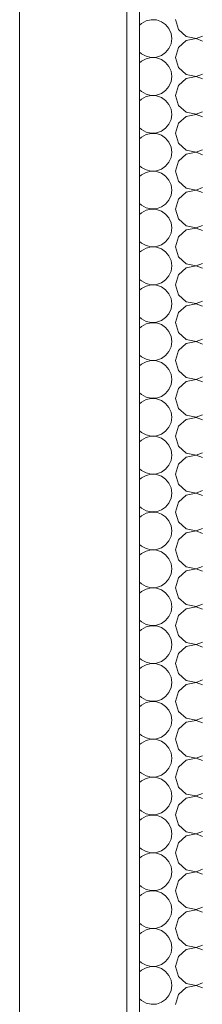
# Model space of a CAD drawing. Header units: millimetres. Extents: x 17009 to 157603, y -19950 to 21829.
# Tile 19 of 208: x 29992 to 30282, y 8310 to 9870. Entities that reach past the tile are written whole.
import ezdxf

# ---------------------------------------------------------------- set-up
doc = ezdxf.new("R2010")
doc.units = ezdxf.units.MM
doc.header["$MEASUREMENT"] = 0
doc.layers.add('01-STR_Murs extérieurs.ARCHI', color=7, linetype='Continuous')

# ---------------------------------------------------------------- blocks, each defined once
blk = doc.blocks.new('Élément de coupe_24_1')
at = {"layer": '01-STR_Murs extérieurs.ARCHI', "color": 7, "linetype": 'Continuous', "lineweight": 5}
blk.add_line((29992.2, 6930), (29992.2, 10230), dxfattribs=at)
blk = doc.blocks.new('*X39')
at = {"layer": '01-STR_Murs extérieurs.ARCHI', "color": 7, "linetype": 'Continuous', "lineweight": 5}
for p, q in [((30182.5, 9861.4), (30186, 9864)), ((30193.2, 9868), (30186, 9864)), ((30201.3, 9869.9), (30193.2, 9868)), ((30209.6, 9869.5), (30201.3, 9869.9)), ((30217.4, 9866.8), (30209.6, 9869.5)), ((30224.2, 9862.1), (30217.4, 9866.8)), ((30229.5, 9855.8), (30224.2, 9862.1)), ((30240, 9870), (30244.5, 9854.2)), ((30232.9, 9848.2), (30229.5, 9855.8)), ((30234, 9840), (30232.9, 9848.2)), ((30244.5, 9854.2), (30256.6, 9843.2)), ((30256.6, 9843.2), (30272.7, 9840.1)), ((30272.7, 9840.1), (30282.5, 9843.9)), ((30229.5, 9824.2), (30232.9, 9831.8)), ((30232.9, 9831.8), (30234, 9840)), ((30256.6, 9836.8), (30244.5, 9825.8)), ((30272.7, 9839.9), (30256.6, 9836.8)), ((30282.5, 9836.1), (30272.7, 9839.9)), ((30182.5, 9818.6), (30186, 9816)), ((30186, 9816), (30193.2, 9812)), ((30193.2, 9812), (30201.3, 9810.1)), ((30209.6, 9810.5), (30217.4, 9813.2)), ((30217.4, 9813.2), (30224.2, 9817.9)), ((30224.2, 9817.9), (30229.5, 9824.2)), ((30244.5, 9825.8), (30240, 9810)), ((30182.5, 9801.4), (30186, 9804)), ((30193.2, 9808), (30186, 9804)), ((30201.3, 9809.9), (30193.2, 9808)), ((30201.3, 9810.1), (30209.6, 9810.5)), ((30209.6, 9809.5), (30201.3, 9809.9)), ((30217.4, 9806.8), (30209.6, 9809.5)), ((30224.2, 9802.1), (30217.4, 9806.8)), ((30229.5, 9795.8), (30224.2, 9802.1)), ((30240, 9810), (30244.5, 9794.2)), ((30232.9, 9788.2), (30229.5, 9795.8)), ((30234, 9780), (30232.9, 9788.2)), ((30244.5, 9794.2), (30256.6, 9783.2)), ((30256.6, 9783.2), (30272.7, 9780.1)), ((30272.7, 9780.1), (30282.5, 9783.9)), ((30229.5, 9764.2), (30232.9, 9771.8)), ((30232.9, 9771.8), (30234, 9780)), ((30244.5, 9765.8), (30240, 9750)), ((30256.6, 9776.8), (30244.5, 9765.8)), ((30272.7, 9779.9), (30256.6, 9776.8)), ((30282.5, 9776.1), (30272.7, 9779.9)), ((30182.5, 9758.6), (30186, 9756)), ((30186, 9756), (30193.2, 9752)), ((30193.2, 9752), (30201.3, 9750.1)), ((30201.3, 9749.9), (30193.2, 9748)), ((30201.3, 9750.1), (30209.6, 9750.5)), ((30209.6, 9749.5), (30201.3, 9749.9)), ((30209.6, 9750.5), (30217.4, 9753.2)), ((30217.4, 9746.8), (30209.6, 9749.5)), ((30217.4, 9753.2), (30224.2, 9757.9)), ((30224.2, 9757.9), (30229.5, 9764.2)), ((30240, 9750), (30244.5, 9734.2)), ((30182.5, 9741.4), (30186, 9744)), ((30193.2, 9748), (30186, 9744)), ((30224.2, 9742.1), (30217.4, 9746.8)), ((30229.5, 9735.8), (30224.2, 9742.1)), ((30232.9, 9728.2), (30229.5, 9735.8)), ((30244.5, 9734.2), (30256.6, 9723.2)), ((30234, 9720), (30232.9, 9728.2)), ((30232.9, 9711.8), (30234, 9720)), ((30256.6, 9723.2), (30272.7, 9720.1)), ((30272.7, 9719.9), (30256.6, 9716.8)), ((30272.7, 9720.1), (30282.5, 9723.9)), ((30282.5, 9716.1), (30272.7, 9719.9)), ((30224.2, 9697.9), (30229.5, 9704.2)), ((30229.5, 9704.2), (30232.9, 9711.8)), ((30244.5, 9705.8), (30240, 9690)), ((30256.6, 9716.8), (30244.5, 9705.8)), ((30182.5, 9698.6), (30186, 9696)), ((30186, 9696), (30193.2, 9692)), ((30193.2, 9688), (30186, 9684)), ((30193.2, 9692), (30201.3, 9690.1)), ((30201.3, 9689.9), (30193.2, 9688)), ((30201.3, 9690.1), (30209.6, 9690.5)), ((30209.6, 9689.5), (30201.3, 9689.9)), ((30209.6, 9690.5), (30217.4, 9693.2)), ((30217.4, 9686.8), (30209.6, 9689.5)), ((30217.4, 9693.2), (30224.2, 9697.9)), ((30240, 9690), (30244.5, 9674.2)), ((30182.5, 9681.4), (30186, 9684)), ((30224.2, 9682.1), (30217.4, 9686.8)), ((30229.5, 9675.8), (30224.2, 9682.1)), ((30232.9, 9668.2), (30229.5, 9675.8)), ((30244.5, 9674.2), (30256.6, 9663.2)), ((30234, 9660), (30232.9, 9668.2)), ((30232.9, 9651.8), (30234, 9660)), ((30256.6, 9656.8), (30244.5, 9645.8)), ((30256.6, 9663.2), (30272.7, 9660.1)), ((30272.7, 9659.9), (30256.6, 9656.8)), ((30272.7, 9660.1), (30282.5, 9663.9)), ((30282.5, 9656.1), (30272.7, 9659.9)), ((30224.2, 9637.9), (30229.5, 9644.2)), ((30229.5, 9644.2), (30232.9, 9651.8)), ((30244.5, 9645.8), (30240, 9630)), ((30182.5, 9638.6), (30186, 9636)), ((30186, 9636), (30193.2, 9632)), ((30193.2, 9628), (30186, 9624)), ((30193.2, 9632), (30201.3, 9630.1)), ((30201.3, 9629.9), (30193.2, 9628)), ((30201.3, 9630.1), (30209.6, 9630.5)), ((30209.6, 9629.5), (30201.3, 9629.9)), ((30209.6, 9630.5), (30217.4, 9633.2)), ((30217.4, 9626.8), (30209.6, 9629.5)), ((30217.4, 9633.2), (30224.2, 9637.9)), ((30224.2, 9622.1), (30217.4, 9626.8)), ((30240, 9630), (30244.5, 9614.2)), ((30182.5, 9621.4), (30186, 9624)), ((30229.5, 9615.8), (30224.2, 9622.1)), ((30232.9, 9608.2), (30229.5, 9615.8)), ((30244.5, 9614.2), (30256.6, 9603.2)), ((30234, 9600), (30232.9, 9608.2)), ((30232.9, 9591.8), (30234, 9600)), ((30256.6, 9596.8), (30244.5, 9585.8)), ((30256.6, 9603.2), (30272.7, 9600.1)), ((30272.7, 9599.9), (30256.6, 9596.8)), ((30272.7, 9600.1), (30282.5, 9603.9)), ((30282.5, 9596.1), (30272.7, 9599.9)), ((30182.5, 9578.6), (30186, 9576)), ((30217.4, 9573.2), (30224.2, 9577.9)), ((30224.2, 9577.9), (30229.5, 9584.2)), ((30229.5, 9584.2), (30232.9, 9591.8)), ((30244.5, 9585.8), (30240, 9570)), ((30182.5, 9561.4), (30186, 9564)), ((30186, 9576), (30193.2, 9572)), ((30193.2, 9568), (30186, 9564)), ((30193.2, 9572), (30201.3, 9570.1)), ((30201.3, 9569.9), (30193.2, 9568)), ((30201.3, 9570.1), (30209.6, 9570.5)), ((30209.6, 9569.5), (30201.3, 9569.9)), ((30209.6, 9570.5), (30217.4, 9573.2)), ((30217.4, 9566.8), (30209.6, 9569.5)), ((30224.2, 9562.1), (30217.4, 9566.8)), ((30229.5, 9555.8), (30224.2, 9562.1)), ((30240, 9570), (30244.5, 9554.2)), ((30232.9, 9548.2), (30229.5, 9555.8)), ((30234, 9540), (30232.9, 9548.2)), ((30244.5, 9554.2), (30256.6, 9543.2)), ((30229.5, 9524.2), (30232.9, 9531.8)), ((30232.9, 9531.8), (30234, 9540)), ((30256.6, 9536.8), (30244.5, 9525.8)), ((30256.6, 9543.2), (30272.7, 9540.1)), ((30272.7, 9539.9), (30256.6, 9536.8)), ((30272.7, 9540.1), (30282.5, 9543.9)), ((30282.5, 9536.1), (30272.7, 9539.9)), ((30182.5, 9518.6), (30186, 9516)), ((30186, 9516), (30193.2, 9512)), ((30217.4, 9513.2), (30224.2, 9517.9)), ((30224.2, 9517.9), (30229.5, 9524.2)), ((30244.5, 9525.8), (30240, 9510)), ((30182.5, 9501.4), (30186, 9504)), ((30193.2, 9508), (30186, 9504)), ((30193.2, 9512), (30201.3, 9510.1)), ((30201.3, 9509.9), (30193.2, 9508)), ((30201.3, 9510.1), (30209.6, 9510.5)), ((30209.6, 9509.5), (30201.3, 9509.9)), ((30209.6, 9510.5), (30217.4, 9513.2)), ((30217.4, 9506.8), (30209.6, 9509.5)), ((30224.2, 9502.1), (30217.4, 9506.8)), ((30229.5, 9495.8), (30224.2, 9502.1)), ((30240, 9510), (30244.5, 9494.2)), ((30232.9, 9488.2), (30229.5, 9495.8)), ((30234, 9480), (30232.9, 9488.2)), ((30244.5, 9494.2), (30256.6, 9483.2)), ((30229.5, 9464.2), (30232.9, 9471.8)), ((30232.9, 9471.8), (30234, 9480)), ((30256.6, 9476.8), (30244.5, 9465.8)), ((30256.6, 9483.2), (30272.7, 9480.1)), ((30272.7, 9479.9), (30256.6, 9476.8)), ((30272.7, 9480.1), (30282.5, 9483.9)), ((30282.5, 9476.1), (30272.7, 9479.9)), ((30182.5, 9458.6), (30186, 9456)), ((30186, 9456), (30193.2, 9452)), ((30209.6, 9450.5), (30217.4, 9453.2)), ((30217.4, 9453.2), (30224.2, 9457.9)), ((30224.2, 9457.9), (30229.5, 9464.2)), ((30244.5, 9465.8), (30240, 9450)), ((30182.5, 9441.4), (30186, 9444)), ((30193.2, 9448), (30186, 9444)), ((30193.2, 9452), (30201.3, 9450.1)), ((30201.3, 9449.9), (30193.2, 9448)), ((30201.3, 9450.1), (30209.6, 9450.5)), ((30209.6, 9449.5), (30201.3, 9449.9)), ((30217.4, 9446.8), (30209.6, 9449.5)), ((30224.2, 9442.1), (30217.4, 9446.8)), ((30229.5, 9435.8), (30224.2, 9442.1)), ((30240, 9450), (30244.5, 9434.2)), ((30232.9, 9428.2), (30229.5, 9435.8)), ((30234, 9420), (30232.9, 9428.2)), ((30244.5, 9434.2), (30256.6, 9423.2)), ((30256.6, 9423.2), (30272.7, 9420.1)), ((30272.7, 9420.1), (30282.5, 9423.9)), ((30229.5, 9404.2), (30232.9, 9411.8)), ((30232.9, 9411.8), (30234, 9420)), ((30256.6, 9416.8), (30244.5, 9405.8)), ((30272.7, 9419.9), (30256.6, 9416.8)), ((30282.5, 9416.1), (30272.7, 9419.9)), ((30182.5, 9398.6), (30186, 9396)), ((30186, 9396), (30193.2, 9392)), ((30193.2, 9392), (30201.3, 9390.1)), ((30201.3, 9390.1), (30209.6, 9390.5)), ((30209.6, 9390.5), (30217.4, 9393.2)), ((30217.4, 9393.2), (30224.2, 9397.9)), ((30224.2, 9397.9), (30229.5, 9404.2)), ((30244.5, 9405.8), (30240, 9390)), ((30182.5, 9381.4), (30186, 9384)), ((30193.2, 9388), (30186, 9384)), ((30201.3, 9389.9), (30193.2, 9388)), ((30209.6, 9389.5), (30201.3, 9389.9)), ((30217.4, 9386.8), (30209.6, 9389.5)), ((30224.2, 9382.1), (30217.4, 9386.8)), ((30229.5, 9375.8), (30224.2, 9382.1)), ((30232.9, 9368.2), (30229.5, 9375.8)), ((30240, 9390), (30244.5, 9374.2)), ((30234, 9360), (30232.9, 9368.2)), ((30232.9, 9351.8), (30234, 9360)), ((30244.5, 9374.2), (30256.6, 9363.2)), ((30256.6, 9363.2), (30272.7, 9360.1)), ((30272.7, 9359.9), (30256.6, 9356.8)), ((30272.7, 9360.1), (30282.5, 9363.9)), ((30282.5, 9356.1), (30272.7, 9359.9)), ((30224.2, 9337.9), (30229.5, 9344.2)), ((30229.5, 9344.2), (30232.9, 9351.8)), ((30244.5, 9345.8), (30240, 9330)), ((30256.6, 9356.8), (30244.5, 9345.8)), ((30182.5, 9338.6), (30186, 9336)), ((30186, 9336), (30193.2, 9332)), ((30193.2, 9332), (30201.3, 9330.1)), ((30201.3, 9329.9), (30193.2, 9328)), ((30201.3, 9330.1), (30209.6, 9330.5)), ((30209.6, 9329.5), (30201.3, 9329.9)), ((30209.6, 9330.5), (30217.4, 9333.2)), ((30217.4, 9326.8), (30209.6, 9329.5)), ((30217.4, 9333.2), (30224.2, 9337.9)), ((30240, 9330), (30244.5, 9314.2)), ((30182.5, 9321.4), (30186, 9324)), ((30193.2, 9328), (30186, 9324)), ((30224.2, 9322.1), (30217.4, 9326.8)), ((30229.5, 9315.8), (30224.2, 9322.1)), ((30232.9, 9308.2), (30229.5, 9315.8)), ((30244.5, 9314.2), (30256.6, 9303.2)), ((30234, 9300), (30232.9, 9308.2)), ((30232.9, 9291.8), (30234, 9300)), ((30256.6, 9303.2), (30272.7, 9300.1)), ((30272.7, 9299.9), (30256.6, 9296.8)), ((30272.7, 9300.1), (30282.5, 9303.9)), ((30282.5, 9296.1), (30272.7, 9299.9)), ((30224.2, 9277.9), (30229.5, 9284.2)), ((30229.5, 9284.2), (30232.9, 9291.8)), ((30244.5, 9285.8), (30240, 9270)), ((30256.6, 9296.8), (30244.5, 9285.8)), ((30182.5, 9278.6), (30186, 9276)), ((30186, 9276), (30193.2, 9272)), ((30193.2, 9268), (30186, 9264)), ((30193.2, 9272), (30201.3, 9270.1)), ((30201.3, 9269.9), (30193.2, 9268)), ((30201.3, 9270.1), (30209.6, 9270.5)), ((30209.6, 9269.5), (30201.3, 9269.9)), ((30209.6, 9270.5), (30217.4, 9273.2)), ((30217.4, 9266.8), (30209.6, 9269.5)), ((30217.4, 9273.2), (30224.2, 9277.9)), ((30224.2, 9262.1), (30217.4, 9266.8)), ((30240, 9270), (30244.5, 9254.2)), ((30182.5, 9261.4), (30186, 9264)), ((30229.5, 9255.8), (30224.2, 9262.1)), ((30232.9, 9248.2), (30229.5, 9255.8)), ((30244.5, 9254.2), (30256.6, 9243.2)), ((30234, 9240), (30232.9, 9248.2)), ((30232.9, 9231.8), (30234, 9240)), ((30256.6, 9236.8), (30244.5, 9225.8)), ((30256.6, 9243.2), (30272.7, 9240.1)), ((30272.7, 9239.9), (30256.6, 9236.8)), ((30272.7, 9240.1), (30282.5, 9243.9)), ((30282.5, 9236.1), (30272.7, 9239.9)), ((30224.2, 9217.9), (30229.5, 9224.2)), ((30229.5, 9224.2), (30232.9, 9231.8)), ((30244.5, 9225.8), (30240, 9210)), ((30182.5, 9218.6), (30186, 9216)), ((30182.5, 9201.4), (30186, 9204)), ((30186, 9216), (30193.2, 9212)), ((30193.2, 9208), (30186, 9204)), ((30193.2, 9212), (30201.3, 9210.1)), ((30201.3, 9209.9), (30193.2, 9208)), ((30201.3, 9210.1), (30209.6, 9210.5)), ((30209.6, 9209.5), (30201.3, 9209.9)), ((30209.6, 9210.5), (30217.4, 9213.2)), ((30217.4, 9206.8), (30209.6, 9209.5)), ((30217.4, 9213.2), (30224.2, 9217.9)), ((30224.2, 9202.1), (30217.4, 9206.8)), ((30240, 9210), (30244.5, 9194.2)), ((30229.5, 9195.8), (30224.2, 9202.1)), ((30232.9, 9188.2), (30229.5, 9195.8)), ((30234, 9180), (30232.9, 9188.2)), ((30244.5, 9194.2), (30256.6, 9183.2)), ((30232.9, 9171.8), (30234, 9180)), ((30256.6, 9176.8), (30244.5, 9165.8)), ((30256.6, 9183.2), (30272.7, 9180.1)), ((30272.7, 9179.9), (30256.6, 9176.8)), ((30272.7, 9180.1), (30282.5, 9183.9)), ((30282.5, 9176.1), (30272.7, 9179.9)), ((30182.5, 9158.6), (30186, 9156)), ((30217.4, 9153.2), (30224.2, 9157.9)), ((30224.2, 9157.9), (30229.5, 9164.2)), ((30229.5, 9164.2), (30232.9, 9171.8)), ((30244.5, 9165.8), (30240, 9150)), ((30182.5, 9141.4), (30186, 9144)), ((30186, 9156), (30193.2, 9152)), ((30193.2, 9148), (30186, 9144)), ((30193.2, 9152), (30201.3, 9150.1)), ((30201.3, 9149.9), (30193.2, 9148)), ((30201.3, 9150.1), (30209.6, 9150.5)), ((30209.6, 9149.5), (30201.3, 9149.9)), ((30209.6, 9150.5), (30217.4, 9153.2)), ((30217.4, 9146.8), (30209.6, 9149.5)), ((30224.2, 9142.1), (30217.4, 9146.8)), ((30229.5, 9135.8), (30224.2, 9142.1)), ((30240, 9150), (30244.5, 9134.2)), ((30232.9, 9128.2), (30229.5, 9135.8)), ((30234, 9120), (30232.9, 9128.2)), ((30244.5, 9134.2), (30256.6, 9123.2)), ((30229.5, 9104.2), (30232.9, 9111.8)), ((30232.9, 9111.8), (30234, 9120)), ((30256.6, 9116.8), (30244.5, 9105.8)), ((30256.6, 9123.2), (30272.7, 9120.1)), ((30272.7, 9119.9), (30256.6, 9116.8)), ((30272.7, 9120.1), (30282.5, 9123.9)), ((30282.5, 9116.1), (30272.7, 9119.9)), ((30182.5, 9098.6), (30186, 9096)), ((30186, 9096), (30193.2, 9092)), ((30217.4, 9093.2), (30224.2, 9097.9)), ((30224.2, 9097.9), (30229.5, 9104.2)), ((30244.5, 9105.8), (30240, 9090)), ((30182.5, 9081.4), (30186, 9084)), ((30193.2, 9088), (30186, 9084)), ((30193.2, 9092), (30201.3, 9090.1)), ((30201.3, 9089.9), (30193.2, 9088)), ((30201.3, 9090.1), (30209.6, 9090.5)), ((30209.6, 9089.5), (30201.3, 9089.9)), ((30209.6, 9090.5), (30217.4, 9093.2)), ((30217.4, 9086.8), (30209.6, 9089.5)), ((30224.2, 9082.1), (30217.4, 9086.8)), ((30229.5, 9075.8), (30224.2, 9082.1)), ((30240, 9090), (30244.5, 9074.2)), ((30232.9, 9068.2), (30229.5, 9075.8)), ((30234, 9060), (30232.9, 9068.2)), ((30244.5, 9074.2), (30256.6, 9063.2)), ((30256.6, 9063.2), (30272.7, 9060.1)), ((30272.7, 9060.1), (30282.5, 9063.9)), ((30229.5, 9044.2), (30232.9, 9051.8)), ((30232.9, 9051.8), (30234, 9060)), ((30256.6, 9056.8), (30244.5, 9045.8)), ((30272.7, 9059.9), (30256.6, 9056.8)), ((30282.5, 9056.1), (30272.7, 9059.9)), ((30182.5, 9038.6), (30186, 9036)), ((30186, 9036), (30193.2, 9032)), ((30193.2, 9032), (30201.3, 9030.1)), ((30209.6, 9030.5), (30217.4, 9033.2)), ((30217.4, 9033.2), (30224.2, 9037.9)), ((30224.2, 9037.9), (30229.5, 9044.2)), ((30244.5, 9045.8), (30240, 9030)), ((30182.5, 9021.4), (30186, 9024)), ((30193.2, 9028), (30186, 9024)), ((30201.3, 9029.9), (30193.2, 9028)), ((30201.3, 9030.1), (30209.6, 9030.5)), ((30209.6, 9029.5), (30201.3, 9029.9)), ((30217.4, 9026.8), (30209.6, 9029.5)), ((30224.2, 9022.1), (30217.4, 9026.8)), ((30229.5, 9015.8), (30224.2, 9022.1)), ((30240, 9030), (30244.5, 9014.2)), ((30232.9, 9008.2), (30229.5, 9015.8)), ((30234, 9000), (30232.9, 9008.2)), ((30244.5, 9014.2), (30256.6, 9003.2)), ((30256.6, 9003.2), (30272.7, 9000.1)), ((30272.7, 9000.1), (30282.5, 9003.9)), ((30229.5, 8984.2), (30232.9, 8991.8)), ((30232.9, 8991.8), (30234, 9000)), ((30244.5, 8985.8), (30240, 8970)), ((30256.6, 8996.8), (30244.5, 8985.8)), ((30272.7, 8999.9), (30256.6, 8996.8)), ((30282.5, 8996.1), (30272.7, 8999.9)), ((30182.5, 8978.6), (30186, 8976)), ((30186, 8976), (30193.2, 8972)), ((30193.2, 8972), (30201.3, 8970.1)), ((30201.3, 8969.9), (30193.2, 8968)), ((30201.3, 8970.1), (30209.6, 8970.5)), ((30209.6, 8969.5), (30201.3, 8969.9)), ((30209.6, 8970.5), (30217.4, 8973.2)), ((30217.4, 8966.8), (30209.6, 8969.5)), ((30217.4, 8973.2), (30224.2, 8977.9)), ((30224.2, 8977.9), (30229.5, 8984.2)), ((30240, 8970), (30244.5, 8954.2)), ((30182.5, 8961.4), (30186, 8964)), ((30193.2, 8968), (30186, 8964)), ((30224.2, 8962.1), (30217.4, 8966.8)), ((30229.5, 8955.8), (30224.2, 8962.1)), ((30232.9, 8948.2), (30229.5, 8955.8)), ((30244.5, 8954.2), (30256.6, 8943.2)), ((30234, 8940), (30232.9, 8948.2)), ((30232.9, 8931.8), (30234, 8940)), ((30256.6, 8943.2), (30272.7, 8940.1)), ((30272.7, 8939.9), (30256.6, 8936.8)), ((30272.7, 8940.1), (30282.5, 8943.9)), ((30282.5, 8936.1), (30272.7, 8939.9)), ((30224.2, 8917.9), (30229.5, 8924.2)), ((30229.5, 8924.2), (30232.9, 8931.8)), ((30244.5, 8925.8), (30240, 8910)), ((30256.6, 8936.8), (30244.5, 8925.8)), ((30182.5, 8918.6), (30186, 8916)), ((30186, 8916), (30193.2, 8912)), ((30193.2, 8908), (30186, 8904)), ((30193.2, 8912), (30201.3, 8910.1)), ((30201.3, 8909.9), (30193.2, 8908)), ((30201.3, 8910.1), (30209.6, 8910.5)), ((30209.6, 8909.5), (30201.3, 8909.9)), ((30209.6, 8910.5), (30217.4, 8913.2)), ((30217.4, 8906.8), (30209.6, 8909.5)), ((30217.4, 8913.2), (30224.2, 8917.9)), ((30240, 8910), (30244.5, 8894.2)), ((30182.5, 8901.4), (30186, 8904)), ((30224.2, 8902.1), (30217.4, 8906.8)), ((30229.5, 8895.8), (30224.2, 8902.1)), ((30232.9, 8888.2), (30229.5, 8895.8)), ((30244.5, 8894.2), (30256.6, 8883.2)), ((30234, 8880), (30232.9, 8888.2)), ((30232.9, 8871.8), (30234, 8880)), ((30256.6, 8876.8), (30244.5, 8865.8)), ((30256.6, 8883.2), (30272.7, 8880.1)), ((30272.7, 8879.9), (30256.6, 8876.8)), ((30272.7, 8880.1), (30282.5, 8883.9)), ((30282.5, 8876.1), (30272.7, 8879.9)), ((30224.2, 8857.9), (30229.5, 8864.2)), ((30229.5, 8864.2), (30232.9, 8871.8)), ((30244.5, 8865.8), (30240, 8850)), ((30182.5, 8858.6), (30186, 8856)), ((30186, 8856), (30193.2, 8852)), ((30193.2, 8848), (30186, 8844)), ((30193.2, 8852), (30201.3, 8850.1)), ((30201.3, 8849.9), (30193.2, 8848)), ((30201.3, 8850.1), (30209.6, 8850.5)), ((30209.6, 8849.5), (30201.3, 8849.9)), ((30209.6, 8850.5), (30217.4, 8853.2)), ((30217.4, 8846.8), (30209.6, 8849.5)), ((30217.4, 8853.2), (30224.2, 8857.9)), ((30224.2, 8842.1), (30217.4, 8846.8)), ((30240, 8850), (30244.5, 8834.2)), ((30182.5, 8841.4), (30186, 8844)), ((30229.5, 8835.8), (30224.2, 8842.1)), ((30232.9, 8828.2), (30229.5, 8835.8)), ((30244.5, 8834.2), (30256.6, 8823.2)), ((30234, 8820), (30232.9, 8828.2)), ((30232.9, 8811.8), (30234, 8820)), ((30256.6, 8816.8), (30244.5, 8805.8)), ((30256.6, 8823.2), (30272.7, 8820.1)), ((30272.7, 8819.9), (30256.6, 8816.8)), ((30272.7, 8820.1), (30282.5, 8823.9)), ((30282.5, 8816.1), (30272.7, 8819.9)), ((30182.5, 8798.6), (30186, 8796)), ((30217.4, 8793.2), (30224.2, 8797.9)), ((30224.2, 8797.9), (30229.5, 8804.2)), ((30229.5, 8804.2), (30232.9, 8811.8)), ((30244.5, 8805.8), (30240, 8790)), ((30182.5, 8781.4), (30186, 8784)), ((30186, 8796), (30193.2, 8792)), ((30193.2, 8788), (30186, 8784)), ((30193.2, 8792), (30201.3, 8790.1)), ((30201.3, 8789.9), (30193.2, 8788)), ((30201.3, 8790.1), (30209.6, 8790.5)), ((30209.6, 8789.5), (30201.3, 8789.9)), ((30209.6, 8790.5), (30217.4, 8793.2)), ((30217.4, 8786.8), (30209.6, 8789.5)), ((30224.2, 8782.1), (30217.4, 8786.8)), ((30229.5, 8775.8), (30224.2, 8782.1)), ((30240, 8790), (30244.5, 8774.2)), ((30232.9, 8768.2), (30229.5, 8775.8)), ((30234, 8760), (30232.9, 8768.2)), ((30244.5, 8774.2), (30256.6, 8763.2)), ((30229.5, 8744.2), (30232.9, 8751.8)), ((30232.9, 8751.8), (30234, 8760)), ((30256.6, 8756.8), (30244.5, 8745.8)), ((30256.6, 8763.2), (30272.7, 8760.1)), ((30272.7, 8759.9), (30256.6, 8756.8)), ((30272.7, 8760.1), (30282.5, 8763.9)), ((30282.5, 8756.1), (30272.7, 8759.9)), ((30182.5, 8738.6), (30186, 8736)), ((30186, 8736), (30193.2, 8732)), ((30217.4, 8733.2), (30224.2, 8737.9)), ((30224.2, 8737.9), (30229.5, 8744.2)), ((30244.5, 8745.8), (30240, 8730)), ((30182.5, 8721.4), (30186, 8724)), ((30193.2, 8728), (30186, 8724)), ((30193.2, 8732), (30201.3, 8730.1)), ((30201.3, 8729.9), (30193.2, 8728)), ((30201.3, 8730.1), (30209.6, 8730.5)), ((30209.6, 8729.5), (30201.3, 8729.9)), ((30209.6, 8730.5), (30217.4, 8733.2)), ((30217.4, 8726.8), (30209.6, 8729.5)), ((30224.2, 8722.1), (30217.4, 8726.8)), ((30229.5, 8715.8), (30224.2, 8722.1)), ((30240, 8730), (30244.5, 8714.2)), ((30232.9, 8708.2), (30229.5, 8715.8)), ((30234, 8700), (30232.9, 8708.2)), ((30244.5, 8714.2), (30256.6, 8703.2)), ((30229.5, 8684.2), (30232.9, 8691.8)), ((30232.9, 8691.8), (30234, 8700)), ((30256.6, 8696.8), (30244.5, 8685.8)), ((30256.6, 8703.2), (30272.7, 8700.1)), ((30272.7, 8699.9), (30256.6, 8696.8)), ((30272.7, 8700.1), (30282.5, 8703.9)), ((30282.5, 8696.1), (30272.7, 8699.9)), ((30182.5, 8678.6), (30186, 8676)), ((30186, 8676), (30193.2, 8672)), ((30209.6, 8670.5), (30217.4, 8673.2)), ((30217.4, 8673.2), (30224.2, 8677.9)), ((30224.2, 8677.9), (30229.5, 8684.2)), ((30244.5, 8685.8), (30240, 8670)), ((30182.5, 8661.4), (30186, 8664)), ((30193.2, 8668), (30186, 8664)), ((30193.2, 8672), (30201.3, 8670.1)), ((30201.3, 8669.9), (30193.2, 8668)), ((30201.3, 8670.1), (30209.6, 8670.5)), ((30209.6, 8669.5), (30201.3, 8669.9)), ((30217.4, 8666.8), (30209.6, 8669.5)), ((30224.2, 8662.1), (30217.4, 8666.8)), ((30229.5, 8655.8), (30224.2, 8662.1)), ((30240, 8670), (30244.5, 8654.2)), ((30232.9, 8648.2), (30229.5, 8655.8)), ((30234, 8640), (30232.9, 8648.2)), ((30244.5, 8654.2), (30256.6, 8643.2)), ((30256.6, 8643.2), (30272.7, 8640.1)), ((30272.7, 8640.1), (30282.5, 8643.9)), ((30229.5, 8624.2), (30232.9, 8631.8)), ((30232.9, 8631.8), (30234, 8640)), ((30256.6, 8636.8), (30244.5, 8625.8)), ((30272.7, 8639.9), (30256.6, 8636.8)), ((30282.5, 8636.1), (30272.7, 8639.9)), ((30182.5, 8618.6), (30186, 8616)), ((30186, 8616), (30193.2, 8612)), ((30193.2, 8612), (30201.3, 8610.1)), ((30209.6, 8610.5), (30217.4, 8613.2)), ((30217.4, 8613.2), (30224.2, 8617.9)), ((30224.2, 8617.9), (30229.5, 8624.2)), ((30244.5, 8625.8), (30240, 8610)), ((30182.5, 8601.4), (30186, 8604)), ((30193.2, 8608), (30186, 8604)), ((30201.3, 8609.9), (30193.2, 8608)), ((30201.3, 8610.1), (30209.6, 8610.5)), ((30209.6, 8609.5), (30201.3, 8609.9)), ((30217.4, 8606.8), (30209.6, 8609.5)), ((30224.2, 8602.1), (30217.4, 8606.8)), ((30229.5, 8595.8), (30224.2, 8602.1)), ((30232.9, 8588.2), (30229.5, 8595.8)), ((30240, 8610), (30244.5, 8594.2)), ((30234, 8580), (30232.9, 8588.2)), ((30232.9, 8571.8), (30234, 8580)), ((30244.5, 8594.2), (30256.6, 8583.2)), ((30256.6, 8583.2), (30272.7, 8580.1)), ((30272.7, 8579.9), (30256.6, 8576.8)), ((30272.7, 8580.1), (30282.5, 8583.9)), ((30282.5, 8576.1), (30272.7, 8579.9)), ((30224.2, 8557.9), (30229.5, 8564.2)), ((30229.5, 8564.2), (30232.9, 8571.8)), ((30244.5, 8565.8), (30240, 8550)), ((30256.6, 8576.8), (30244.5, 8565.8)), ((30182.5, 8558.6), (30186, 8556)), ((30186, 8556), (30193.2, 8552)), ((30193.2, 8552), (30201.3, 8550.1)), ((30201.3, 8549.9), (30193.2, 8548)), ((30201.3, 8550.1), (30209.6, 8550.5)), ((30209.6, 8549.5), (30201.3, 8549.9)), ((30209.6, 8550.5), (30217.4, 8553.2)), ((30217.4, 8546.8), (30209.6, 8549.5)), ((30217.4, 8553.2), (30224.2, 8557.9)), ((30240, 8550), (30244.5, 8534.2)), ((30182.5, 8541.4), (30186, 8544)), ((30193.2, 8548), (30186, 8544)), ((30224.2, 8542.1), (30217.4, 8546.8)), ((30229.5, 8535.8), (30224.2, 8542.1)), ((30232.9, 8528.2), (30229.5, 8535.8)), ((30244.5, 8534.2), (30256.6, 8523.2)), ((30234, 8520), (30232.9, 8528.2)), ((30232.9, 8511.8), (30234, 8520)), ((30256.6, 8523.2), (30272.7, 8520.1)), ((30272.7, 8519.9), (30256.6, 8516.8)), ((30272.7, 8520.1), (30282.5, 8523.9)), ((30282.5, 8516.1), (30272.7, 8519.9)), ((30224.2, 8497.9), (30229.5, 8504.2)), ((30229.5, 8504.2), (30232.9, 8511.8)), ((30244.5, 8505.8), (30240, 8490)), ((30256.6, 8516.8), (30244.5, 8505.8)), ((30182.5, 8498.6), (30186, 8496)), ((30186, 8496), (30193.2, 8492)), ((30193.2, 8488), (30186, 8484)), ((30193.2, 8492), (30201.3, 8490.1)), ((30201.3, 8489.9), (30193.2, 8488)), ((30201.3, 8490.1), (30209.6, 8490.5)), ((30209.6, 8489.5), (30201.3, 8489.9)), ((30209.6, 8490.5), (30217.4, 8493.2)), ((30217.4, 8486.8), (30209.6, 8489.5)), ((30217.4, 8493.2), (30224.2, 8497.9)), ((30224.2, 8482.1), (30217.4, 8486.8)), ((30240, 8490), (30244.5, 8474.2)), ((30182.5, 8481.4), (30186, 8484)), ((30229.5, 8475.8), (30224.2, 8482.1)), ((30232.9, 8468.2), (30229.5, 8475.8)), ((30244.5, 8474.2), (30256.6, 8463.2)), ((30234, 8460), (30232.9, 8468.2)), ((30232.9, 8451.8), (30234, 8460)), ((30256.6, 8456.8), (30244.5, 8445.8)), ((30256.6, 8463.2), (30272.7, 8460.1)), ((30272.7, 8459.9), (30256.6, 8456.8)), ((30272.7, 8460.1), (30282.5, 8463.9)), ((30282.5, 8456.1), (30272.7, 8459.9)), ((30224.2, 8437.9), (30229.5, 8444.2)), ((30229.5, 8444.2), (30232.9, 8451.8)), ((30244.5, 8445.8), (30240, 8430)), ((30182.5, 8438.6), (30186, 8436)), ((30182.5, 8421.4), (30186, 8424)), ((30186, 8436), (30193.2, 8432)), ((30193.2, 8428), (30186, 8424)), ((30193.2, 8432), (30201.3, 8430.1)), ((30201.3, 8429.9), (30193.2, 8428)), ((30201.3, 8430.1), (30209.6, 8430.5)), ((30209.6, 8429.5), (30201.3, 8429.9)), ((30209.6, 8430.5), (30217.4, 8433.2)), ((30217.4, 8426.8), (30209.6, 8429.5)), ((30217.4, 8433.2), (30224.2, 8437.9)), ((30224.2, 8422.1), (30217.4, 8426.8)), ((30240, 8430), (30244.5, 8414.2)), ((30229.5, 8415.8), (30224.2, 8422.1)), ((30232.9, 8408.2), (30229.5, 8415.8)), ((30234, 8400), (30232.9, 8408.2)), ((30244.5, 8414.2), (30256.6, 8403.2)), ((30232.9, 8391.8), (30234, 8400)), ((30256.6, 8396.8), (30244.5, 8385.8)), ((30256.6, 8403.2), (30272.7, 8400.1)), ((30272.7, 8399.9), (30256.6, 8396.8)), ((30272.7, 8400.1), (30282.5, 8403.9)), ((30282.5, 8396.1), (30272.7, 8399.9)), ((30182.5, 8378.6), (30186, 8376)), ((30217.4, 8373.2), (30224.2, 8377.9)), ((30224.2, 8377.9), (30229.5, 8384.2)), ((30229.5, 8384.2), (30232.9, 8391.8)), ((30244.5, 8385.8), (30240, 8370)), ((30182.5, 8361.4), (30186, 8364)), ((30186, 8376), (30193.2, 8372)), ((30193.2, 8368), (30186, 8364)), ((30193.2, 8372), (30201.3, 8370.1)), ((30201.3, 8369.9), (30193.2, 8368)), ((30201.3, 8370.1), (30209.6, 8370.5)), ((30209.6, 8369.5), (30201.3, 8369.9)), ((30209.6, 8370.5), (30217.4, 8373.2)), ((30217.4, 8366.8), (30209.6, 8369.5)), ((30224.2, 8362.1), (30217.4, 8366.8)), ((30229.5, 8355.8), (30224.2, 8362.1)), ((30240, 8370), (30244.5, 8354.2)), ((30232.9, 8348.2), (30229.5, 8355.8)), ((30234, 8340), (30232.9, 8348.2)), ((30244.5, 8354.2), (30256.6, 8343.2)), ((30229.5, 8324.2), (30232.9, 8331.8)), ((30232.9, 8331.8), (30234, 8340)), ((30256.6, 8336.8), (30244.5, 8325.8)), ((30256.6, 8343.2), (30272.7, 8340.1)), ((30272.7, 8339.9), (30256.6, 8336.8)), ((30272.7, 8340.1), (30282.5, 8343.9)), ((30282.5, 8336.1), (30272.7, 8339.9)), ((30182.5, 8318.6), (30186, 8316)), ((30186, 8316), (30193.2, 8312)), ((30217.4, 8313.2), (30224.2, 8317.9)), ((30224.2, 8317.9), (30229.5, 8324.2)), ((30244.5, 8325.8), (30240, 8310)), ((30193.2, 8312), (30201.3, 8310.1)), ((30201.3, 8310.1), (30209.6, 8310.5)), ((30209.6, 8310.5), (30217.4, 8313.2))]:
    blk.add_line(p, q, dxfattribs=at)
blk = doc.blocks.new('Élément de coupe_30_1')
at = {"layer": '01-STR_Murs extérieurs.ARCHI', "color": 7, "linetype": 'Continuous', "lineweight": 5}
for p, q in [((30162.5, 10230), (30162.5, 6930)), ((30182.5, 10230), (30182.5, 6910))]:
    blk.add_line(p, q, dxfattribs=at)
at = {"layer": '01-STR_Murs extérieurs.ARCHI', "lineweight": 0}
blk.add_blockref('*X39', (0, 0), dxfattribs=at)

msp = doc.modelspace()

# ---------------------------------------------------------------- block references
at = {"layer": '01-STR_Murs extérieurs.ARCHI', "lineweight": 0}
for name in ['Élément de coupe_24_1', 'Élément de coupe_30_1']:
    msp.add_blockref(name, (0, 0), dxfattribs=at)

doc.saveas('drawing.dxf')
